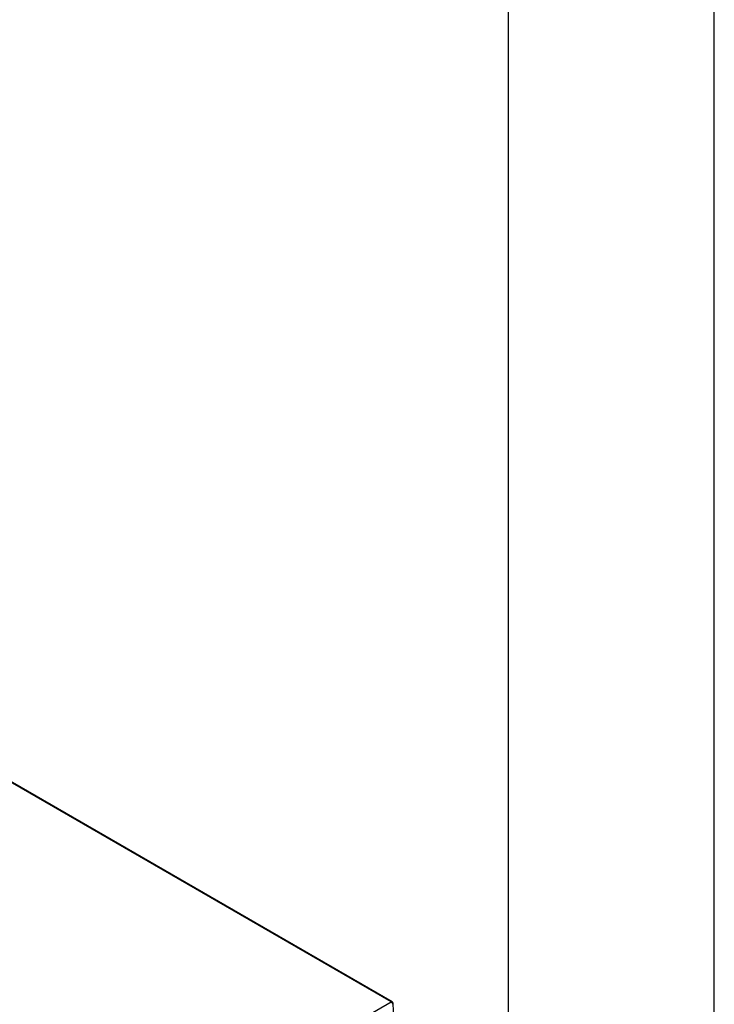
# Model space of a CAD drawing. Header units: inches. Extents: x 0 to 117, y 0 to 83.
# Tile 76 of 77: x 103 to 117, y 33 to 52. Entities that reach past the tile are written whole.
import ezdxf

# ---------------------------------------------------------------- set-up
doc = ezdxf.new("R2010")
doc.units = ezdxf.units.IN
doc.header["$LTSCALE"] = 6.431102
doc.header["$MEASUREMENT"] = 0
doc.layers.get('0').update_dxf_attribs({"linetype": 'CONTINUOUS'})

msp = doc.modelspace()

# ---------------------------------------------------------------- linework, layer by layer
at = {"color": 7, "linetype": 'CONTINUOUS'}
for p, q in [((116.9291, 0), (116.9291, 82.6772)), ((112.7953, 3.937), (112.7953, 78.7402)), ((110.4539, 32.5823), (94.2404, 41.943)), ((110.4342, 32.5804), (94.2207, 41.9411)), ((102.9857, 28.28), (110.4342, 32.5804))]:
    msp.add_line(p, q, dxfattribs=at)
msp.add_lwpolyline([(110.6307, 29.5259), (110.6161, 29.8561), (110.595, 30.3079), (110.5728, 30.759), (110.5495, 31.2094), (110.5252, 31.6592), (110.4997, 32.1082), (110.4735, 32.5506)], dxfattribs=at)
msp.add_arc((110.4342, 32.5482), 0.0394, 3.44378, 59.99973, dxfattribs=at)
for points, knots in [([(110.4539, 32.5823), (110.4513, 32.5838), (110.444, 32.585), (110.4375, 32.5822), (110.4342, 32.5804)], [0, 0, 0, 0, 0.449241, 1, 1, 1, 1]), ([(110.4342, 32.5804), (110.4424, 32.5757), (110.4554, 32.5608), (110.4619, 32.5422), (110.4621, 32.5327)], [0, 0, 0, 0, 0.4988704, 1, 1, 1, 1]), ([(110.4621, 32.5327), (110.4655, 32.5348), (110.4713, 32.5398), (110.4737, 32.5473), (110.4735, 32.5506)], [0, 0, 0, 0, 0.5499439, 1, 1, 1, 1])]:
    msp.add_open_spline(points, degree=3, knots=knots, dxfattribs=at)

doc.saveas('drawing.dxf')
